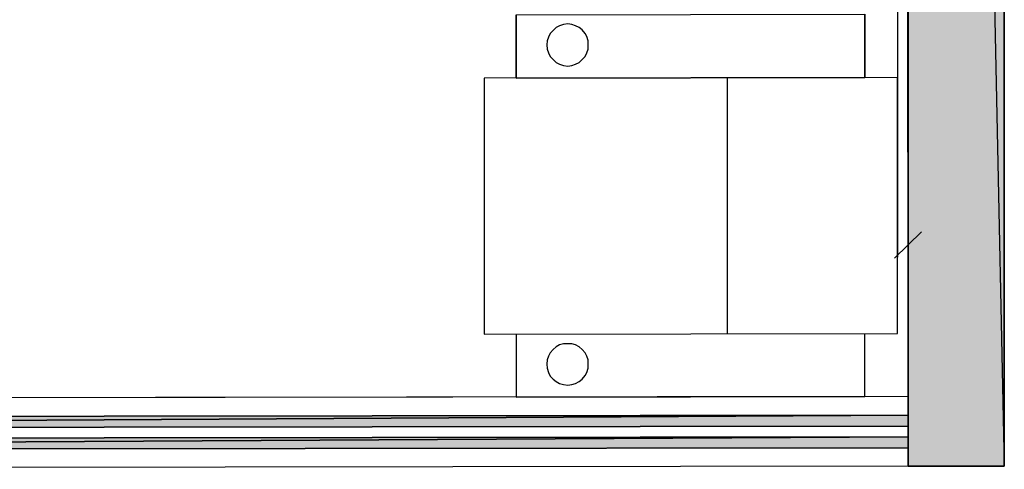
# Model space of a CAD drawing. Header units: millimetres. Extents: x 13115352 to 26511604, y 2875787 to 5794155.
# Tile 17 of 115: x 13126226 to 13128579, y 2880029 to 2881103. Entities that reach past the tile are written whole.
import ezdxf

# ---------------------------------------------------------------- set-up
doc = ezdxf.new("R2010")
doc.units = ezdxf.units.MM
doc.layers.get('0').update_dxf_attribs({"lineweight": 0})

msp = doc.modelspace()

# ---------------------------------------------------------------- hatches: boundary and pattern name
at = {"true_color": 0xdcdcdc}
h = msp.add_hatch(color=254, dxfattribs=at)
h.paths.add_polyline_path([(13128578.6, 2891003.6), (13128349, 2891003.6), (13128578.6, 2880036.6)])
h.paths.add_polyline_path([(13128349, 2891003.6), (13128578.6, 2880036.6), (13128349, 2880036.6)])
h = msp.add_hatch(color=140)
h.paths.add_polyline_path([(13122584.2, 2880151.4), (13128349, 2880158.5), (13122584.2, 2880125.5)])
h.paths.add_polyline_path([(13128349, 2880158.5), (13122584.2, 2880125.5), (13128349, 2880132.7)])
h = msp.add_hatch(color=140)
h.paths.add_polyline_path([(13122584.2, 2880099.7), (13128349, 2880106.9), (13122584.2, 2880073.9)])
h.paths.add_polyline_path([(13128349, 2880106.9), (13122584.2, 2880073.9), (13128349, 2880081)])

# ---------------------------------------------------------------- linework, layer by layer
at = {"color": 7, "linetype": 'Continuous', "lineweight": 30}
for p, q in [((13128349, 2891003.6), (13128349, 2880036.6)), ((13128578.6, 2891003.6), (13128578.6, 2880036.6)), ((13128349, 2880203), (13122584.2, 2880195.8)), ((13128349, 2880036.6), (13122584.2, 2880029.4)), ((13128349, 2880036.6), (13128578.6, 2880036.6))]:
    msp.add_line(p, q, dxfattribs=at)
at = {"color": 32, "linetype": 'Continuous', "lineweight": 30, "true_color": 0xb85c00}
msp.add_line((13128323.1, 2887091.5), (13128323.1, 2880536), dxfattribs=at)
at = {"color": 32, "linetype": 'Continuous', "lineweight": 25, "true_color": 0xdd6e00}
msp.add_line((13127917, 2880352.3), (13127917, 2880965.1), dxfattribs=at)
at = {"color": 32, "linetype": 'Continuous', "lineweight": 9, "true_color": 0xdd6e00}
for p, q in [((13128349, 2880279.1), (13128349, 2880616.3)), ((13128316, 2880533.1), (13128380.5, 2880596.2))]:
    msp.add_line(p, q, dxfattribs=at)
at = {"color": 8, "linetype": 'Continuous', "lineweight": 9}
msp.add_line((13126958.4, 2880201.6), (13127150.7, 2880201.6), dxfattribs=at)
at = {"color": 254, "linetype": 'Continuous', "lineweight": 25, "true_color": 0xdcdcdc}
for points in [[(13128578.6, 2891003.6), (13128349, 2891003.6), (13128578.6, 2880036.6)], [(13128349, 2891003.6), (13128578.6, 2880036.6), (13128349, 2880036.6)]]:
    msp.add_lwpolyline(points, close=True, dxfattribs=at)
at = {"color": 254, "linetype": 'Continuous', "lineweight": -2, "true_color": 0xdcdcdc}
for points in [[(13128578.6, 2891003.6), (13128349, 2891003.6), (13128578.6, 2880036.6)], [(13128349, 2891003.6), (13128578.6, 2880036.6), (13128349, 2880036.6)]]:
    msp.add_lwpolyline(points, close=True, dxfattribs=at)
at = {"color": 7, "linetype": 'Continuous', "lineweight": 25}
msp.add_lwpolyline([(13122937.2, 2887187.7), (13128334.6, 2887194.8), (13128349, 2880203), (13122951.6, 2880195.8)], close=True, dxfattribs=at)
at = {"color": 32, "linetype": 'Continuous', "lineweight": 25, "true_color": 0xdd6e00}
for points in [[(13127411.8, 2880963.6), (13127411.8, 2881114.3), (13128245.6, 2881115.7), (13128245.6, 2880965.1)], [(13127411.8, 2881114.3), (13127411.8, 2880963.6), (13128245.6, 2880965.1), (13128245.6, 2881115.7)], [(13127411.8, 2880352.3), (13127411.8, 2880201.6), (13128245.6, 2880203), (13128245.6, 2880353.7)]]:
    msp.add_lwpolyline(points, dxfattribs=at)
for points in [[(13127535.3, 2881092.8), (13127525.2, 2881091.4), (13127515.2, 2881088.5), (13127508, 2881084.2), (13127500.8, 2881077), (13127493.6, 2881069.8), (13127489.3, 2881061.2), (13127486.5, 2881052.6), (13127485, 2881042.6), (13127486.5, 2881032.5), (13127489.3, 2881023.9), (13127493.6, 2881015.3), (13127500.8, 2881008.1), (13127508, 2881000.9), (13127515.2, 2880996.6), (13127525.2, 2880993.8), (13127535.3, 2880992.3), (13127545.3, 2880993.8), (13127553.9, 2880996.6), (13127562.5, 2881000.9), (13127569.7, 2881008.1), (13127576.9, 2881015.3), (13127581.2, 2881023.9), (13127584.1, 2881032.5), (13127584.1, 2881042.6), (13127584.1, 2881052.6), (13127581.2, 2881062.6), (13127576.9, 2881069.8), (13127569.7, 2881078.4), (13127562.5, 2881084.2), (13127553.9, 2881088.5), (13127545.3, 2881091.4)], [(13127535.3, 2881092.8), (13127525.2, 2881091.4), (13127515.2, 2881088.5), (13127508, 2881084.2), (13127500.8, 2881077), (13127493.6, 2881069.8), (13127489.3, 2881061.2), (13127486.5, 2881052.6), (13127485, 2881042.6), (13127486.5, 2881032.5), (13127489.3, 2881023.9), (13127493.6, 2881015.3), (13127500.8, 2881008.1), (13127508, 2881000.9), (13127515.2, 2880996.6), (13127525.2, 2880993.8), (13127535.3, 2880992.3), (13127545.3, 2880993.8), (13127553.9, 2880996.6), (13127562.5, 2881000.9), (13127569.7, 2881008.1), (13127576.9, 2881015.3), (13127581.2, 2881023.9), (13127584.1, 2881032.5), (13127584.1, 2881042.6), (13127584.1, 2881052.6), (13127581.2, 2881062.6), (13127576.9, 2881069.8), (13127569.7, 2881078.4), (13127562.5, 2881084.2), (13127553.9, 2881088.5), (13127545.3, 2881091.4)], [(13128323.1, 2880353.7), (13128323.1, 2880965.1), (13127335.8, 2880963.6), (13127335.8, 2880352.3)], [(13127535.3, 2880329.3), (13127525.2, 2880329.3), (13127515.2, 2880326.4), (13127508, 2880322.1), (13127500.8, 2880315), (13127493.6, 2880307.8), (13127489.3, 2880299.2), (13127486.5, 2880290.6), (13127485, 2880280.5), (13127486.5, 2880270.5), (13127489.3, 2880260.4), (13127493.6, 2880251.8), (13127500.8, 2880244.6), (13127508, 2880238.9), (13127515.2, 2880234.6), (13127525.2, 2880231.7), (13127535.3, 2880230.3), (13127545.3, 2880231.7), (13127553.9, 2880234.6), (13127562.5, 2880238.9), (13127569.7, 2880244.6), (13127576.9, 2880253.3), (13127581.2, 2880260.4), (13127584.1, 2880270.5), (13127584.1, 2880280.5), (13127584.1, 2880290.6), (13127581.2, 2880299.2), (13127576.9, 2880307.8), (13127569.7, 2880315), (13127562.5, 2880322.1), (13127553.9, 2880326.4), (13127545.3, 2880329.3)]]:
    msp.add_lwpolyline(points, close=True, dxfattribs=at)
at = {"color": 140, "linetype": 'Continuous', "lineweight": 25}
for points in [[(13122584.2, 2880151.4), (13122584.2, 2880125.5), (13128349, 2880158.5)], [(13122584.2, 2880125.5), (13128349, 2880158.5), (13128349, 2880132.7)], [(13122584.2, 2880099.7), (13122584.2, 2880073.9), (13128349, 2880106.9)], [(13122584.2, 2880073.9), (13128349, 2880106.9), (13128349, 2880081)]]:
    msp.add_lwpolyline(points, close=True, dxfattribs=at)
at = {"color": 140, "linetype": 'Continuous', "lineweight": -2}
for points in [[(13122584.2, 2880151.4), (13128349, 2880158.5), (13122584.2, 2880125.5)], [(13128349, 2880158.5), (13122584.2, 2880125.5), (13128349, 2880132.7)], [(13122584.2, 2880099.7), (13128349, 2880106.9), (13122584.2, 2880073.9)], [(13128349, 2880106.9), (13122584.2, 2880073.9), (13128349, 2880081)]]:
    msp.add_lwpolyline(points, close=True, dxfattribs=at)

doc.saveas('drawing.dxf')
